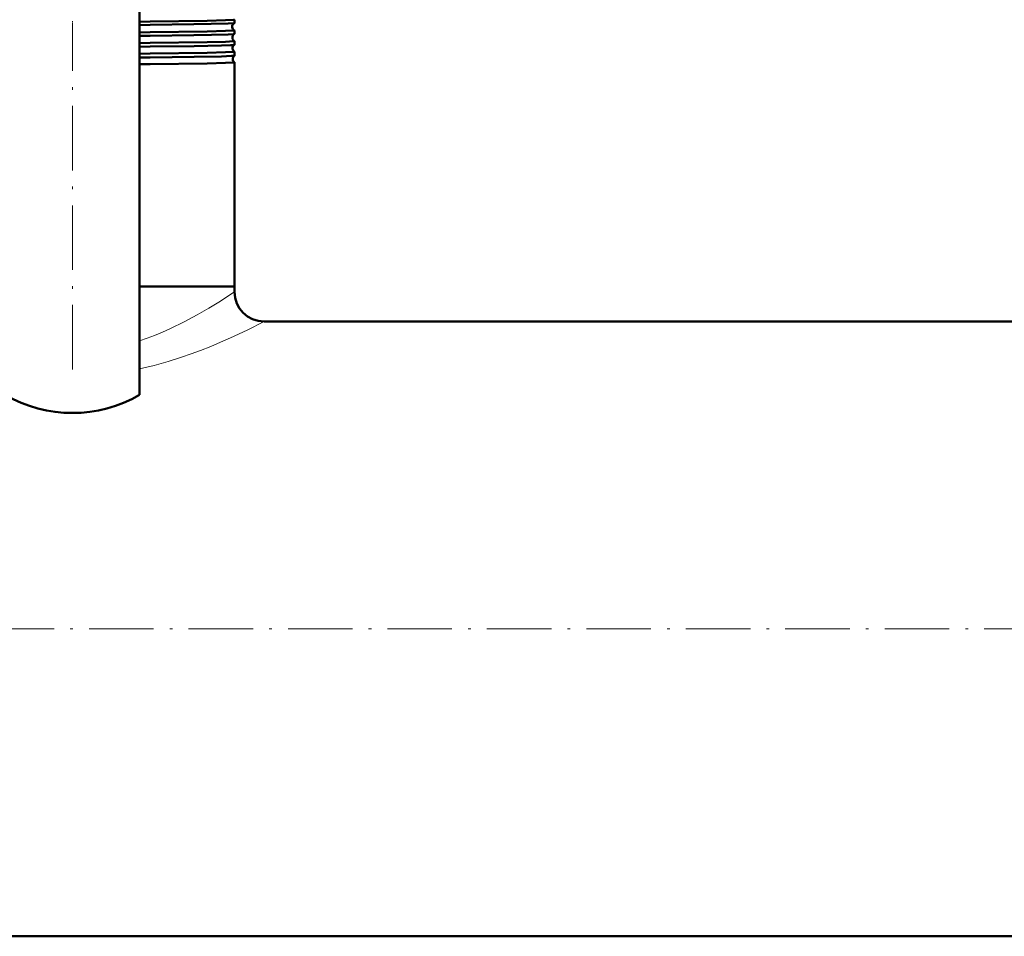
# Model space of a CAD drawing. Extents: x -2073 to 2460, y -1838 to 686.
# Tile 30 of 94: x 137 to 320, y -1785 to -1614. Entities that reach past the tile are written whole.
import ezdxf

# ---------------------------------------------------------------- set-up
doc = ezdxf.new("R2010")
doc.units = 0
doc.linetypes.add('DASHDOT', pattern=[18.5, 12, -3, 0.5, -3])

msp = doc.modelspace()

# ---------------------------------------------------------------- linework, layer by layer
at = {"color": 7, "lineweight": 50}
for p, q in [((159.07, -1684.2), (159.07, -1610.44)), ((159.07, -1614.79), (161.02, -1614.77)), ((159.07, -1615.42), (161.02, -1615.39)), ((176.72, -1615.05), (176.72, -1614.43)), ((159.07, -1616.78), (161.02, -1616.76)), ((176.72, -1617.07), (176.72, -1616.42)), ((159.07, -1617.43), (161.02, -1617.41)), ((159.07, -1618.76), (161.02, -1618.74)), ((176.71, -1619.09), (176.72, -1619.09)), ((176.72, -1619.09), (176.72, -1618.4)), ((159.07, -1619.45), (161.02, -1619.43)), ((159.07, -1620.74), (161.02, -1620.72)), ((176.72, -1620.38), (176.71, -1620.38)), ((176.72, -1621.11), (176.72, -1620.38)), ((159.07, -1621.48), (161.02, -1621.45)), ((159.07, -1622.72), (161.02, -1622.7)), ((176.71, -1621.11), (176.72, -1621.11)), ((176.72, -1622.36), (176.71, -1622.35)), ((176.72, -1664.05), (176.72, -1622.36)), ((161.02, -1664.05), (159.07, -1664.05)), ((176.72, -1664.05), (159.07, -1664.05)), ((176.72, -1664.05), (161.02, -1664.05)), ((176.72, -1665.05), (176.72, -1664.05)), ((610.92, -1670.55), (182.22, -1670.55)), ((868.57, -1784.85), (-575.43, -1784.85))]:
    msp.add_line(p, q, dxfattribs=at)
at = {"color": 7, "linetype": 'DASHDOT', "lineweight": 18, "ltscale": 0.03884}
msp.add_line((146.57, -1616.19), (146.57, -1614.64), dxfattribs=at)
at = {"color": 7, "linetype": 'DASHDOT', "lineweight": 18}
for p, q in [((146.57, -1679.45), (146.57, -1615.38)), ((-719.83, -1727.7), (1012.97, -1727.7))]:
    msp.add_line(p, q, dxfattribs=at)
at = {"color": 7, "linetype": 'DASHDOT', "lineweight": 18, "ltscale": 0.03981}
msp.add_line((146.57, -1618.21), (146.57, -1616.62), dxfattribs=at)
at = {"color": 7, "linetype": 'DASHDOT', "lineweight": 18, "ltscale": 0.040918}
msp.add_line((146.57, -1620.24), (146.57, -1618.6), dxfattribs=at)
at = {"color": 7, "lineweight": 50}
for points in [[(161.02, -1614.77), (171.6, -1614.62), (175.05, -1614.54), (176.52, -1614.47), (176.69, -1614.44), (176.71, -1614.44), (176.71, -1614.44), (176.71, -1614.43), (176.72, -1614.43)], [(161.02, -1615.39), (169.14, -1615.28), (172.39, -1615.22), (175.53, -1615.14), (176.53, -1615.09), (176.67, -1615.07), (176.71, -1615.06)], [(161.02, -1616.76), (171.6, -1616.6), (175.05, -1616.52), (176.52, -1616.45), (176.69, -1616.43), (176.71, -1616.42), (176.71, -1616.42), (176.71, -1616.42), (176.72, -1616.42)], [(161.02, -1617.41), (169.16, -1617.3), (172.41, -1617.24), (175.54, -1617.16), (176.54, -1617.1), (176.68, -1617.08), (176.71, -1617.07)], [(161.02, -1618.74), (171.6, -1618.59), (175.05, -1618.51), (176.52, -1618.44), (176.69, -1618.41), (176.71, -1618.41), (176.71, -1618.4), (176.71, -1618.4), (176.72, -1618.4)], [(161.02, -1619.43), (169.19, -1619.32), (174.27, -1619.22), (175.97, -1619.16), (176.47, -1619.13), (176.67, -1619.1), (176.7, -1619.1), (176.71, -1619.09)], [(161.02, -1620.72), (171.6, -1620.57), (175.05, -1620.49), (176.52, -1620.42), (176.69, -1620.39), (176.71, -1620.39), (176.71, -1620.38), (176.71, -1620.38), (176.72, -1620.38)], [(161.02, -1621.45), (169.21, -1621.34), (174.28, -1621.24), (176.16, -1621.17), (176.63, -1621.13), (176.7, -1621.12), (176.71, -1621.11)], [(161.02, -1622.7), (171.6, -1622.55), (175.05, -1622.46), (176.52, -1622.39), (176.69, -1622.37), (176.71, -1622.37), (176.71, -1622.36), (176.71, -1622.36), (176.72, -1622.36)]]:
    msp.add_lwpolyline(points, dxfattribs=at)
at = {"color": 7, "lineweight": 18}
for points in [[(159.07, -1674.11), (160.46, -1673.63), (161.81, -1673.12), (163.33, -1672.5), (164.79, -1671.86), (167.38, -1670.61), (169.79, -1669.32), (171.94, -1668.08), (173.78, -1666.96), (176.72, -1665.05)], [(159.07, -1679.34), (161.75, -1678.71), (164.35, -1677.99), (166.86, -1677.19), (168.67, -1676.57), (170.41, -1675.92), (172.31, -1675.17), (174.11, -1674.41), (175.95, -1673.6), (179.1, -1672.12), (182.22, -1670.55)]]:
    msp.add_lwpolyline(points, dxfattribs=at)
at = {"color": 7, "lineweight": 50}
for centre, radius, start, end in [((177.02, -1615.73), 0.743, 114.6955, 187.0738), ((176.7, -1614.44), 0.0144, 25.0637, 81.9783), ((176.7, -1615.05), 0.0117, 281.8731, 339.3227), ((177.02, -1615.74), 0.742, 186.8602, 245.3779), ((177.05, -1617.73), 0.744, 117.5499, 187.0528), ((176.7, -1616.42), 0.0115, 20.8385, 78.4599), ((176.71, -1617.06), 0.00962, 285.9345, 343.1787), ((177.05, -1617.73), 0.743, 186.8923, 242.5147), ((177.09, -1619.73), 0.744, 120.5158, 187.04), ((176.71, -1618.4), 0.00926, 16.5559, 74.1981), ((177.09, -1619.73), 0.743, 186.9091, 239.5376), ((177.12, -1621.73), 0.745, 123.6108, 187.0226), ((177.12, -1621.73), 0.744, 186.9247, 236.4417), ((182.22, -1665.05), 5.5, 180, 270), ((146.57, -1662.55), 25, 240, 300)]:
    msp.add_arc(centre, radius, start, end, dxfattribs=at)

doc.saveas('drawing.dxf')
